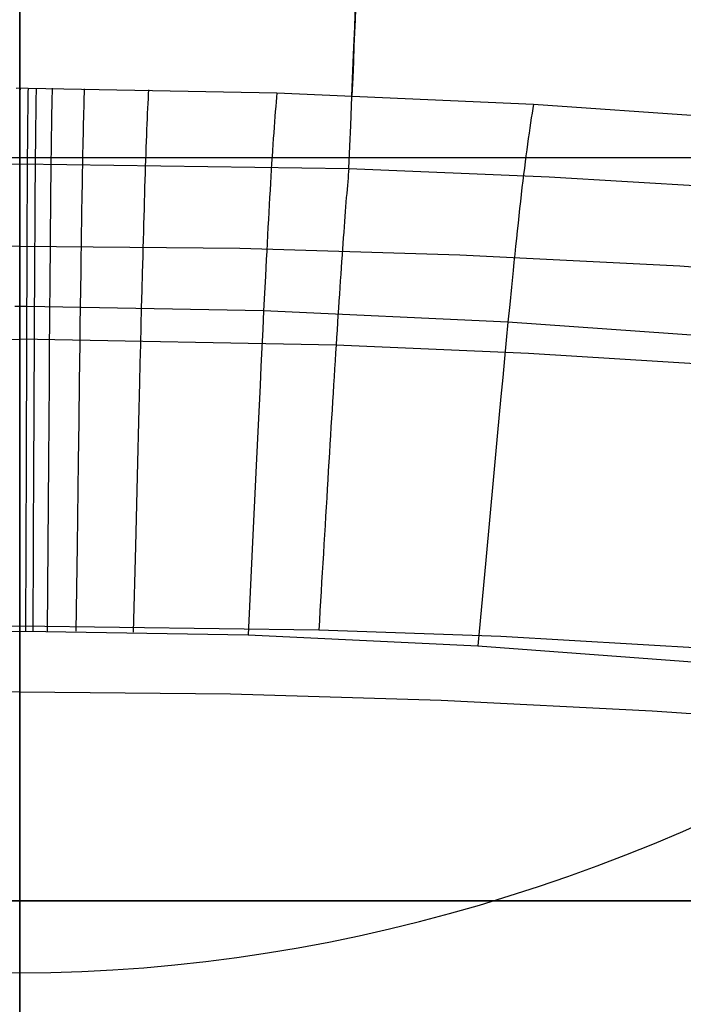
# Model space of a CAD drawing. Extents: x 35624 to 36541, y 4015 to 4839.
# Tile 105 of 150: x 36083 to 36127, y 4671 to 4737. Entities that reach past the tile are written whole.
import ezdxf

# ---------------------------------------------------------------- set-up
doc = ezdxf.new("R2010")
doc.units = 0
for name, color, linetype in [('FUSTO_INTERNO', 200, 'CONTINUOUS'), ('GAMBE', 96, 'CONTINUOUS'), ('IGES_LEVEL_1', 4, 'CONTINUOUS'), ('IGES_LEVEL_3', 87, 'CONTINUOUS')]:
    doc.layers.add(name, color=color, linetype=linetype)

msp = doc.modelspace()

# ---------------------------------------------------------------- linework, layer by layer
at = {"layer": 'FUSTO_INTERNO', "extrusion": (1, -9.44891e-13, -1.53087e-14)}
msp.add_arc((4458.164, -208.437, 36082.542), 283.586, 341.75946, 14.59033, dxfattribs=at)
at = {"layer": 'GAMBE'}
for p, q in [((36082.542, 4721.957, -380.007), (36067.72, 4721.821, -380.007)), ((36082.542, 4721.957, -380.007), (36097.363, 4721.821, -380.007)), ((36097.363, 4721.821, -380.007), (36112.183, 4721.376, -380.007)), ((36112.183, 4721.376, -380.007), (36126.988, 4720.628, -380.007)), ((36126.988, 4720.628, -380.007), (36141.765, 4719.586, -380.007)), ((36082.542, 4691.952, -380.007), (36068.354, 4691.823, -380.007)), ((36082.542, 4691.952, -380.007), (36096.73, 4691.823, -380.007)), ((36096.73, 4691.823, -380.007), (36110.931, 4691.397, -380.007)), ((36110.931, 4691.397, -380.007), (36125.132, 4690.682, -380.007)), ((36125.132, 4690.682, -380.007), (36139.317, 4689.681, -380.007))]:
    msp.add_line(p, q, dxfattribs=at)
at = {"layer": 'GAMBE', "extrusion": (1, 2.22317e-25, 4.86928e-13)}
msp.add_circle((4706.955, -380.002, 36082.542), 15.002, dxfattribs=at)
at = {"layer": 'IGES_LEVEL_1'}
for p, q in [((36082.296, 4732.604, -137), (36082.542, 4732.605, -137)), ((36082.542, 4732.605, -137), (36083.105, 4732.601, -137)), ((36082.567, 4732.605, -137), (36082.561, 4732.309, -135.98)), ((36083.105, 4732.601, -137), (36083.1, 4732.305, -135.98)), ((36083.105, 4732.601, -137), (36099.866, 4732.269, -137)), ((36083.65, 4732.596, -137), (36083.644, 4732.3, -135.98)), ((36084.729, 4732.585, -137), (36084.721, 4732.29, -135.98)), ((36086.892, 4732.559, -137), (36086.882, 4732.264, -135.98)), ((36091.215, 4732.488, -137), (36091.199, 4732.193, -135.98)), ((36082.555, 4732.002, -134.991), (36082.549, 4731.682, -134.032)), ((36082.561, 4732.309, -135.98), (36082.555, 4732.002, -134.991)), ((36083.094, 4731.998, -134.991), (36083.09, 4731.678, -134.032)), ((36083.1, 4732.305, -135.98), (36083.094, 4731.998, -134.991)), ((36083.639, 4731.993, -134.991), (36083.633, 4731.673, -134.032)), ((36083.644, 4732.3, -135.98), (36083.639, 4731.993, -134.991)), ((36084.714, 4731.982, -134.991), (36084.707, 4731.663, -134.032)), ((36084.721, 4732.29, -135.98), (36084.714, 4731.982, -134.991)), ((36086.872, 4731.957, -134.992), (36086.862, 4731.638, -134.033)), ((36086.882, 4732.264, -135.98), (36086.872, 4731.957, -134.992)), ((36091.183, 4731.887, -134.992), (36091.167, 4731.568, -134.033)), ((36091.199, 4732.193, -135.98), (36091.183, 4731.887, -134.992)), ((36099.838, 4731.975, -135.98), (36099.81, 4731.668, -134.992)), ((36099.866, 4732.269, -137), (36099.838, 4731.975, -135.98)), ((36099.866, 4732.269, -137), (36117.149, 4731.513, -137)), ((36082.544, 4731.35, -133.102), (36082.539, 4731.007, -132.2)), ((36082.549, 4731.682, -134.032), (36082.544, 4731.35, -133.102)), ((36083.085, 4731.347, -133.102), (36083.08, 4731.004, -132.2)), ((36083.09, 4731.678, -134.032), (36083.085, 4731.347, -133.102)), ((36083.628, 4731.342, -133.102), (36083.623, 4730.999, -132.2)), ((36083.633, 4731.673, -134.032), (36083.628, 4731.342, -133.102)), ((36084.701, 4731.332, -133.103), (36084.694, 4730.989, -132.201)), ((36084.707, 4731.663, -134.032), (36084.701, 4731.332, -133.103)), ((36086.852, 4731.307, -133.103), (36086.842, 4730.964, -132.201)), ((36086.862, 4731.638, -134.033), (36086.852, 4731.307, -133.103)), ((36091.151, 4731.237, -133.103), (36091.136, 4730.895, -132.202)), ((36091.167, 4731.568, -134.033), (36091.151, 4731.237, -133.103)), ((36099.783, 4731.35, -134.033), (36099.755, 4731.02, -133.103)), ((36099.81, 4731.668, -134.992), (36099.783, 4731.35, -134.033)), ((36117.097, 4731.218, -135.979), (36117.045, 4730.912, -134.989)), ((36117.149, 4731.512, -137), (36117.097, 4731.218, -135.979)), ((36117.149, 4731.513, -137), (36134.408, 4730.319, -137)), ((36083.076, 4730.649, -131.325), (36083.072, 4730.283, -130.476)), ((36083.08, 4731.004, -132.2), (36083.076, 4730.649, -131.325)), ((36083.618, 4730.645, -131.325), (36083.613, 4730.279, -130.477)), ((36083.623, 4730.999, -132.2), (36083.618, 4730.645, -131.325)), ((36084.688, 4730.635, -131.326), (36084.681, 4730.269, -130.477)), ((36084.694, 4730.989, -132.201), (36084.688, 4730.635, -131.326)), ((36086.833, 4730.61, -131.326), (36086.824, 4730.245, -130.478)), ((36086.842, 4730.964, -132.201), (36086.833, 4730.61, -131.326)), ((36091.12, 4730.542, -131.327), (36091.105, 4730.176, -130.479)), ((36091.136, 4730.895, -132.202), (36091.12, 4730.542, -131.327)), ((36099.727, 4730.678, -132.201), (36099.7, 4730.325, -131.327)), ((36099.755, 4731.02, -133.103), (36099.727, 4730.678, -132.201)), ((36116.993, 4730.594, -134.03), (36116.941, 4730.264, -133.099)), ((36117.045, 4730.912, -134.989), (36116.993, 4730.594, -134.03)), ((36083.068, 4729.906, -129.653), (36083.064, 4729.518, -128.853)), ((36083.072, 4730.283, -130.476), (36083.068, 4729.906, -129.653)), ((36083.608, 4729.902, -129.653), (36083.604, 4729.514, -128.854)), ((36083.613, 4730.279, -130.477), (36083.608, 4729.902, -129.653)), ((36084.675, 4729.892, -129.654), (36084.67, 4729.504, -128.854)), ((36084.681, 4730.269, -130.477), (36084.675, 4729.892, -129.654)), ((36086.815, 4729.868, -129.654), (36086.806, 4729.481, -128.855)), ((36086.824, 4730.245, -130.478), (36086.815, 4729.868, -129.654)), ((36091.09, 4729.8, -129.655), (36091.075, 4729.413, -128.856)), ((36091.105, 4730.176, -130.479), (36091.09, 4729.8, -129.655)), ((36099.673, 4729.96, -130.478), (36099.645, 4729.584, -129.654)), ((36099.7, 4730.325, -131.327), (36099.673, 4729.96, -130.478)), ((36116.89, 4729.923, -132.196), (36116.838, 4729.57, -131.32)), ((36116.941, 4730.264, -133.099), (36116.89, 4729.923, -132.196)), ((36083.061, 4729.119, -128.077), (36083.058, 4728.709, -127.324)), ((36083.064, 4729.518, -128.853), (36083.061, 4729.119, -128.077)), ((36083.6, 4729.115, -128.078), (36083.596, 4728.705, -127.324)), ((36083.604, 4729.514, -128.854), (36083.6, 4729.115, -128.078)), ((36084.664, 4729.106, -128.078), (36084.658, 4728.696, -127.325)), ((36084.67, 4729.504, -128.854), (36084.664, 4729.106, -128.078)), ((36086.806, 4729.481, -128.855), (36086.797, 4729.082, -128.079)), ((36091.075, 4729.413, -128.856), (36091.06, 4729.015, -128.08)), ((36099.618, 4729.197, -128.855), (36099.591, 4728.799, -128.079)), ((36099.645, 4729.584, -129.654), (36099.618, 4729.197, -128.855)), ((36116.786, 4729.205, -130.471), (36116.734, 4728.829, -129.647)), ((36116.838, 4729.57, -131.32), (36116.786, 4729.205, -130.471)), ((36083.058, 4728.709, -127.324), (36083.054, 4728.289, -126.592)), ((36083.596, 4728.705, -127.324), (36083.592, 4728.285, -126.592)), ((36084.658, 4728.696, -127.325), (36084.653, 4728.276, -126.593)), ((36086.788, 4728.672, -127.326), (36086.78, 4728.252, -126.594)), ((36086.797, 4729.082, -128.079), (36086.788, 4728.672, -127.326)), ((36091.045, 4728.605, -127.327), (36091.031, 4728.186, -126.595)), ((36091.06, 4729.015, -128.08), (36091.045, 4728.605, -127.327)), ((36099.591, 4728.799, -128.079), (36099.563, 4728.391, -127.326)), ((36116.682, 4728.443, -128.847), (36116.629, 4728.045, -128.07)), ((36116.734, 4728.829, -129.647), (36116.682, 4728.443, -128.847)), ((36083.051, 4727.858, -125.881), (36083.048, 4727.416, -125.19)), ((36083.054, 4728.289, -126.592), (36083.051, 4727.858, -125.881)), ((36083.588, 4727.854, -125.881), (36083.584, 4727.413, -125.19)), ((36083.592, 4728.285, -126.592), (36083.588, 4727.854, -125.881)), ((36084.648, 4727.845, -125.882), (36084.642, 4727.404, -125.191)), ((36084.653, 4728.276, -126.593), (36084.648, 4727.845, -125.882)), ((36086.771, 4727.822, -125.883), (36086.763, 4727.381, -125.192)), ((36086.78, 4728.252, -126.594), (36086.771, 4727.822, -125.883)), ((36091.031, 4728.186, -126.595), (36091.016, 4727.755, -125.884)), ((36099.536, 4727.971, -126.594), (36099.509, 4727.541, -125.883)), ((36099.563, 4728.391, -127.326), (36099.536, 4727.971, -126.594)), ((36116.629, 4728.045, -128.07), (36116.577, 4727.636, -127.316)), ((36060.372, 4727.179, -297.202), (36082.542, 4727.501, -297.202)), ((36082.542, 4727.501, -297.202), (36104.712, 4727.179, -297.202)), ((36083.048, 4727.416, -125.19), (36083.045, 4726.965, -124.518)), ((36083.584, 4727.413, -125.19), (36083.58, 4726.961, -124.519)), ((36084.642, 4727.404, -125.191), (36084.637, 4726.953, -124.519)), ((36086.763, 4727.381, -125.192), (36086.755, 4726.93, -124.52)), ((36091.001, 4727.315, -125.193), (36090.986, 4726.864, -124.522)), ((36091.016, 4727.755, -125.884), (36091.001, 4727.315, -125.193)), ((36099.481, 4727.101, -125.192), (36099.454, 4726.651, -124.521)), ((36099.509, 4727.541, -125.883), (36099.481, 4727.101, -125.192)), ((36104.712, 4727.179, -297.202), (36104.692, 4726.979, -297.813)), ((36104.712, 4727.179, -297.202), (36118.204, 4726.633, -297.202)), ((36116.524, 4727.217, -126.584), (36116.472, 4726.788, -125.873)), ((36116.577, 4727.636, -127.316), (36116.524, 4727.217, -126.584)), ((36083.043, 4726.504, -123.865), (36083.04, 4726.032, -123.229)), ((36083.045, 4726.965, -124.518), (36083.043, 4726.504, -123.865)), ((36083.577, 4726.5, -123.865), (36083.573, 4726.029, -123.229)), ((36083.58, 4726.961, -124.519), (36083.577, 4726.5, -123.865)), ((36084.632, 4726.491, -123.866), (36084.627, 4726.02, -123.23)), ((36084.637, 4726.953, -124.519), (36084.632, 4726.491, -123.866)), ((36086.746, 4726.469, -123.867), (36086.738, 4725.998, -123.231)), ((36086.755, 4726.93, -124.52), (36086.746, 4726.469, -123.867)), ((36090.986, 4726.864, -124.522), (36090.972, 4726.404, -123.868)), ((36099.454, 4726.651, -124.521), (36099.426, 4726.19, -123.867)), ((36104.65, 4726.539, -299.021), (36104.628, 4726.3, -299.617)), ((36104.671, 4726.765, -298.42), (36104.65, 4726.539, -299.021)), ((36104.692, 4726.979, -297.813), (36104.671, 4726.765, -298.42)), ((36116.472, 4726.788, -125.873), (36116.419, 4726.348, -125.181)), ((36118.204, 4726.633, -297.202), (36134.133, 4725.686, -297.202)), ((36083.04, 4726.032, -123.229), (36083.037, 4725.552, -122.61)), ((36083.573, 4726.029, -123.229), (36083.57, 4725.548, -122.61)), ((36084.627, 4726.02, -123.23), (36084.622, 4725.54, -122.611)), ((36086.738, 4725.998, -123.231), (36086.73, 4725.518, -122.612)), ((36090.957, 4725.933, -123.233), (36090.942, 4725.453, -122.614)), ((36090.972, 4726.404, -123.868), (36090.957, 4725.933, -123.233)), ((36099.426, 4726.19, -123.867), (36099.399, 4725.72, -123.231)), ((36104.583, 4725.785, -300.791), (36104.56, 4725.51, -301.368)), ((36104.606, 4726.049, -300.207), (36104.583, 4725.785, -300.791)), ((36104.628, 4726.3, -299.617), (36104.606, 4726.049, -300.207)), ((36116.366, 4725.898, -124.509), (36116.313, 4725.438, -123.855)), ((36116.419, 4726.348, -125.181), (36116.366, 4725.898, -124.509)), ((36083.037, 4725.552, -122.61), (36083.035, 4725.061, -122.007)), ((36083.57, 4725.548, -122.61), (36083.567, 4725.058, -122.008)), ((36084.622, 4725.54, -122.611), (36084.617, 4725.049, -122.008)), ((36086.73, 4725.518, -122.612), (36086.722, 4725.028, -122.01)), ((36090.942, 4725.453, -122.614), (36090.928, 4724.963, -122.011)), ((36099.371, 4725.24, -122.612), (36099.343, 4724.751, -122.01)), ((36099.399, 4725.72, -123.231), (36099.371, 4725.24, -122.612)), ((36104.537, 4725.223, -301.94), (36104.513, 4724.924, -302.505)), ((36104.56, 4725.51, -301.368), (36104.537, 4725.223, -301.94)), ((36116.313, 4725.438, -123.855), (36116.259, 4724.968, -123.219)), ((36083.033, 4724.561, -121.42), (36083.03, 4724.052, -120.847)), ((36083.035, 4725.061, -122.007), (36083.033, 4724.561, -121.42)), ((36083.564, 4724.558, -121.42), (36083.56, 4724.049, -120.847)), ((36083.567, 4725.058, -122.008), (36083.564, 4724.558, -121.42)), ((36084.612, 4724.55, -121.421), (36084.608, 4724.041, -120.848)), ((36084.617, 4725.049, -122.008), (36084.612, 4724.55, -121.421)), ((36086.714, 4724.528, -121.422), (36086.706, 4724.02, -120.85)), ((36086.722, 4725.028, -122.01), (36086.714, 4724.528, -121.422)), ((36090.913, 4724.464, -121.424), (36090.898, 4723.956, -120.851)), ((36090.928, 4724.963, -122.011), (36090.913, 4724.464, -121.424)), ((36099.343, 4724.751, -122.01), (36099.315, 4724.252, -121.422)), ((36104.488, 4724.614, -303.064), (36104.463, 4724.292, -303.616)), ((36104.513, 4724.924, -302.505), (36104.488, 4724.614, -303.064)), ((36116.205, 4724.488, -122.6), (36116.151, 4723.999, -121.997)), ((36116.259, 4724.968, -123.219), (36116.205, 4724.488, -122.6)), ((36083.03, 4724.052, -120.847), (36083.028, 4723.534, -120.288)), ((36083.56, 4724.049, -120.847), (36083.557, 4723.531, -120.289)), ((36084.608, 4724.041, -120.848), (36084.603, 4723.523, -120.29)), ((36086.706, 4724.02, -120.85), (36086.698, 4723.502, -120.291)), ((36090.898, 4723.956, -120.851), (36090.884, 4723.438, -120.292)), ((36099.315, 4724.252, -121.422), (36099.287, 4723.744, -120.85)), ((36104.438, 4723.96, -304.161), (36104.412, 4723.617, -304.699)), ((36104.463, 4724.292, -303.616), (36104.438, 4723.96, -304.161)), ((36116.151, 4723.999, -121.997), (36116.097, 4723.5, -121.409)), ((36083.028, 4723.534, -120.288), (36083.026, 4723.007, -119.743)), ((36083.557, 4723.531, -120.289), (36083.554, 4723.004, -119.743)), ((36084.603, 4723.523, -120.29), (36084.598, 4722.996, -119.744)), ((36086.698, 4723.502, -120.291), (36086.69, 4722.975, -119.746)), ((36090.884, 4723.438, -120.292), (36090.869, 4722.912, -119.747)), ((36099.259, 4723.227, -120.291), (36099.231, 4722.701, -119.746)), ((36099.287, 4723.744, -120.85), (36099.259, 4723.227, -120.291)), ((36104.385, 4723.263, -305.23), (36104.359, 4722.899, -305.754)), ((36104.412, 4723.617, -304.699), (36104.385, 4723.263, -305.23)), ((36116.097, 4723.5, -121.409), (36116.042, 4722.993, -120.837)), ((36083.024, 4722.472, -119.21), (36083.022, 4721.928, -118.69)), ((36083.026, 4723.007, -119.743), (36083.024, 4722.472, -119.21)), ((36083.551, 4722.469, -119.211), (36083.548, 4721.925, -118.69)), ((36083.554, 4723.004, -119.743), (36083.551, 4722.469, -119.211)), ((36084.598, 4722.996, -119.744), (36084.594, 4722.461, -119.212)), ((36086.69, 4722.975, -119.746), (36086.682, 4722.44, -119.213)), ((36090.869, 4722.912, -119.747), (36090.854, 4722.377, -119.214)), ((36099.231, 4722.701, -119.746), (36099.203, 4722.167, -119.213)), ((36104.331, 4722.524, -306.27), (36104.304, 4722.14, -306.779)), ((36104.359, 4722.899, -305.754), (36104.331, 4722.524, -306.27)), ((36115.988, 4722.476, -120.278), (36115.933, 4721.95, -119.732)), ((36116.042, 4722.993, -120.837), (36115.988, 4722.476, -120.278)), ((36083.022, 4721.928, -118.69), (36083.02, 4721.375, -118.181)), ((36083.548, 4721.925, -118.69), (36083.545, 4721.372, -118.181)), ((36084.589, 4721.917, -118.691), (36084.584, 4721.365, -118.182)), ((36084.594, 4722.461, -119.212), (36084.589, 4721.917, -118.691)), ((36086.673, 4721.897, -118.693), (36086.665, 4721.345, -118.184)), ((36086.682, 4722.44, -119.213), (36086.673, 4721.897, -118.693)), ((36090.839, 4721.834, -118.694), (36090.824, 4721.282, -118.185)), ((36090.854, 4722.377, -119.214), (36090.839, 4721.834, -118.694)), ((36099.203, 4722.167, -119.213), (36099.174, 4721.624, -118.693)), ((36104.304, 4722.14, -306.779), (36104.276, 4721.746, -307.28)), ((36115.933, 4721.95, -119.732), (36115.877, 4721.416, -119.2)), ((36083.02, 4721.375, -118.181), (36083.016, 4720.246, -117.195)), ((36083.545, 4721.372, -118.181), (36083.539, 4720.243, -117.195)), ((36084.584, 4721.365, -118.182), (36084.575, 4720.236, -117.196)), ((36086.665, 4721.345, -118.184), (36086.649, 4720.216, -117.197)), ((36090.824, 4721.282, -118.185), (36090.794, 4720.154, -117.199)), ((36099.174, 4721.624, -118.693), (36099.146, 4721.072, -118.184)), ((36104.247, 4721.342, -307.772), (36104.219, 4720.928, -308.257)), ((36104.276, 4721.746, -307.28), (36104.247, 4721.342, -307.772)), ((36115.877, 4721.416, -119.2), (36115.821, 4720.873, -118.679)), ((36099.146, 4721.072, -118.184), (36099.088, 4719.945, -117.197)), ((36104.19, 4720.505, -308.734), (36104.16, 4720.074, -309.203)), ((36104.219, 4720.928, -308.257), (36104.19, 4720.505, -308.734)), ((36115.821, 4720.873, -118.679), (36115.765, 4720.322, -118.17)), ((36083.016, 4720.246, -117.195), (36083.012, 4719.086, -116.248)), ((36083.539, 4720.243, -117.195), (36083.534, 4719.083, -116.248)), ((36084.575, 4720.236, -117.196), (36084.566, 4719.076, -116.249)), ((36086.649, 4720.216, -117.197), (36086.633, 4719.056, -116.25)), ((36090.794, 4720.154, -117.199), (36090.764, 4718.995, -116.252)), ((36099.088, 4719.945, -117.197), (36099.029, 4718.787, -116.25)), ((36104.16, 4720.074, -309.203), (36104.13, 4719.633, -309.662)), ((36115.765, 4720.322, -118.17), (36115.652, 4719.195, -117.184)), ((36104.1, 4719.183, -310.114), (36104.07, 4718.725, -310.556)), ((36104.13, 4719.633, -309.662), (36104.1, 4719.183, -310.114)), ((36115.652, 4719.195, -117.184), (36115.537, 4718.038, -116.237)), ((36083.012, 4719.086, -116.248), (36083.008, 4717.896, -115.335)), ((36083.534, 4719.083, -116.248), (36083.528, 4717.893, -115.336)), ((36084.566, 4719.076, -116.249), (36084.557, 4717.886, -115.336)), ((36086.633, 4719.056, -116.25), (36086.617, 4717.867, -115.338)), ((36090.764, 4718.995, -116.252), (36090.733, 4717.806, -115.339)), ((36099.029, 4718.787, -116.25), (36098.97, 4717.599, -115.338)), ((36104.07, 4718.725, -310.556), (36104.039, 4718.259, -310.99)), ((36083.008, 4717.896, -115.335), (36082.21, 4717.897, -115.335)), ((36083.008, 4717.896, -115.335), (36083.004, 4716.677, -114.453)), ((36098.97, 4717.599, -115.338), (36083.008, 4717.896, -115.335)), ((36083.528, 4717.893, -115.336), (36083.522, 4716.674, -114.454)), ((36084.557, 4717.886, -115.336), (36084.547, 4716.668, -114.455)), ((36086.617, 4717.867, -115.338), (36086.6, 4716.649, -114.456)), ((36104.039, 4718.259, -310.99), (36104.007, 4717.784, -311.415)), ((36115.537, 4718.038, -116.237), (36115.422, 4716.85, -115.325)), ((36090.733, 4717.806, -115.339), (36090.702, 4716.589, -114.457)), ((36098.97, 4717.599, -115.338), (36098.91, 4716.382, -114.456)), ((36115.422, 4716.85, -115.325), (36098.97, 4717.599, -115.338)), ((36103.976, 4717.301, -311.83), (36103.944, 4716.811, -312.237)), ((36104.007, 4717.784, -311.415), (36103.976, 4717.301, -311.83)), ((36083.004, 4716.677, -114.453), (36083, 4715.431, -113.598)), ((36083.522, 4716.674, -114.454), (36083.516, 4715.429, -113.599)), ((36084.547, 4716.668, -114.455), (36084.538, 4715.423, -113.599)), ((36086.6, 4716.649, -114.456), (36086.583, 4715.404, -113.601)), ((36090.702, 4716.589, -114.457), (36090.671, 4715.345, -113.602)), ((36103.944, 4716.811, -312.237), (36103.912, 4716.313, -312.634)), ((36115.422, 4716.85, -115.325), (36115.304, 4715.634, -114.443)), ((36131.843, 4715.677, -115.306), (36115.422, 4716.85, -115.325)), ((36098.91, 4716.382, -114.456), (36098.85, 4715.138, -113.601)), ((36103.912, 4716.313, -312.634), (36103.879, 4715.807, -313.021)), ((36061.237, 4715.294, -313.399), (36082.542, 4715.699, -313.389)), ((36103.847, 4715.294, -313.399), (36082.542, 4715.699, -313.389)), ((36083, 4715.431, -113.598), (36082.996, 4714.16, -112.767)), ((36083.516, 4715.429, -113.599), (36083.51, 4714.158, -112.767)), ((36084.538, 4715.423, -113.599), (36084.528, 4714.152, -112.768)), ((36086.583, 4715.404, -113.601), (36086.566, 4714.134, -112.769)), ((36090.671, 4715.345, -113.602), (36090.639, 4714.075, -112.77)), ((36103.847, 4715.294, -313.399), (36103.813, 4714.774, -313.767)), ((36103.879, 4715.807, -313.021), (36103.847, 4715.294, -313.399)), ((36116.815, 4714.733, -313.405), (36103.847, 4715.294, -313.399)), ((36115.304, 4715.634, -114.443), (36115.185, 4714.391, -113.589)), ((36098.85, 4715.138, -113.601), (36098.788, 4713.869, -112.769)), ((36103.813, 4714.774, -313.767), (36103.78, 4714.247, -314.125)), ((36129.805, 4713.932, -313.411), (36116.815, 4714.733, -313.405)), ((36082.996, 4714.16, -112.767), (36082.992, 4712.866, -111.955)), ((36083.51, 4714.158, -112.767), (36083.504, 4712.863, -111.955)), ((36084.528, 4714.152, -112.768), (36084.519, 4712.857, -111.956)), ((36086.566, 4714.134, -112.769), (36086.549, 4712.84, -111.957)), ((36090.639, 4714.075, -112.77), (36090.607, 4712.782, -111.958)), ((36098.788, 4713.869, -112.769), (36098.726, 4712.577, -111.957)), ((36103.78, 4714.247, -314.125), (36103.746, 4713.713, -314.473)), ((36115.185, 4714.391, -113.589), (36115.065, 4713.123, -112.757)), ((36103.746, 4713.713, -314.473), (36103.713, 4713.173, -314.811)), ((36082.992, 4712.866, -111.955), (36082.984, 4710.21, -110.381)), ((36083.504, 4712.863, -111.955), (36083.492, 4710.208, -110.381)), ((36084.519, 4712.857, -111.956), (36084.499, 4710.203, -110.382)), ((36086.549, 4712.84, -111.957), (36086.514, 4710.186, -110.383)), ((36090.607, 4712.782, -111.958), (36090.541, 4710.129, -110.384)), ((36098.726, 4712.577, -111.957), (36098.6, 4709.926, -110.383)), ((36103.678, 4712.626, -315.138), (36103.644, 4712.073, -315.455)), ((36103.713, 4713.173, -314.811), (36103.678, 4712.626, -315.138)), ((36115.065, 4713.123, -112.757), (36114.944, 4711.83, -111.946)), ((36103.644, 4712.073, -315.455), (36103.609, 4711.514, -315.762)), ((36103.609, 4711.514, -315.762), (36103.574, 4710.949, -316.058)), ((36114.944, 4711.83, -111.946), (36114.696, 4709.181, -110.373)), ((36103.574, 4710.949, -316.058), (36103.539, 4710.379, -316.344)), ((36082.984, 4710.21, -110.381), (36082.975, 4707.479, -108.856)), ((36083.492, 4710.208, -110.381), (36083.479, 4707.477, -108.856)), ((36084.499, 4710.203, -110.382), (36084.478, 4707.472, -108.857)), ((36086.514, 4710.186, -110.383), (36086.478, 4707.456, -108.857)), ((36090.541, 4710.129, -110.384), (36090.474, 4707.4, -108.858)), ((36098.6, 4709.926, -110.383), (36098.47, 4707.198, -108.857)), ((36103.539, 4710.379, -316.344), (36103.504, 4709.803, -316.618)), ((36103.468, 4709.222, -316.882), (36103.433, 4708.635, -317.135)), ((36103.504, 4709.803, -316.618), (36103.468, 4709.222, -316.882)), ((36103.433, 4708.635, -317.135), (36103.397, 4708.044, -317.376)), ((36114.696, 4709.181, -110.373), (36114.444, 4706.454, -108.85)), ((36103.397, 4708.044, -317.376), (36103.36, 4707.448, -317.607)), ((36082.975, 4707.479, -108.856), (36082.956, 4701.838, -105.895)), ((36083.479, 4707.477, -108.856), (36083.452, 4701.837, -105.895)), ((36084.478, 4707.472, -108.857), (36084.435, 4701.833, -105.895)), ((36086.478, 4707.456, -108.857), (36086.402, 4701.819, -105.896)), ((36090.474, 4707.4, -108.858), (36090.335, 4701.765, -105.896)), ((36103.36, 4707.448, -317.607), (36103.324, 4706.847, -317.826)), ((36098.47, 4707.198, -108.857), (36098.204, 4701.566, -105.896)), ((36103.324, 4706.847, -317.826), (36103.288, 4706.242, -318.033)), ((36103.288, 4706.242, -318.033), (36103.251, 4705.633, -318.229)), ((36114.444, 4706.454, -108.85), (36113.926, 4700.825, -105.892)), ((36103.251, 4705.633, -318.229), (36103.214, 4705.019, -318.414)), ((36103.214, 4705.019, -318.414), (36103.177, 4704.402, -318.587)), ((36103.177, 4704.402, -318.587), (36103.14, 4703.782, -318.748)), ((36103.14, 4703.782, -318.748), (36103.102, 4703.158, -318.897)), ((36103.102, 4703.158, -318.897), (36103.065, 4702.53, -319.034)), ((36103.065, 4702.53, -319.034), (36103.027, 4701.9, -319.159)), ((36082.956, 4701.838, -105.895), (36082.936, 4696.053, -103)), ((36083.452, 4701.837, -105.895), (36083.422, 4696.052, -103)), ((36084.435, 4701.833, -105.895), (36084.39, 4696.049, -103)), ((36086.402, 4701.819, -105.896), (36086.325, 4696.036, -103)), ((36090.335, 4701.765, -105.896), (36090.193, 4695.986, -103)), ((36098.204, 4701.566, -105.896), (36097.933, 4695.789, -103)), ((36102.99, 4701.267, -319.272), (36102.952, 4700.631, -319.373)), ((36103.027, 4701.9, -319.159), (36102.99, 4701.267, -319.272)), ((36102.952, 4700.631, -319.373), (36102.914, 4699.993, -319.461)), ((36113.926, 4700.825, -105.892), (36113.398, 4695.051, -103)), ((36102.914, 4699.993, -319.461), (36102.876, 4699.353, -319.537)), ((36102.876, 4699.353, -319.537), (36102.838, 4698.71, -319.601)), ((36102.838, 4698.71, -319.601), (36102.8, 4698.066, -319.652)), ((36102.8, 4698.066, -319.652), (36102.761, 4697.42, -319.691)), ((36102.761, 4697.42, -319.691), (36102.723, 4696.773, -319.717)), ((36102.723, 4696.773, -319.717), (36102.685, 4696.124, -319.731)), ((36082.542, 4696.39, -319.731), (36062.399, 4696.124, -319.731)), ((36066.975, 4695.783, -103), (36082.936, 4696.053, -103)), ((36102.685, 4696.124, -319.731), (36082.542, 4696.39, -319.731)), ((36082.542, 4605.189, -319.731), (36082.542, 4696.39, -319.731)), ((36082.542, 4696.053, -103), (36082.542, 4684.6, -97.432)), ((36082.936, 4696.053, -103), (36097.933, 4695.789, -103)), ((36114.946, 4695.679, -319.731), (36102.685, 4696.124, -319.731)), ((36097.933, 4695.789, -103), (36113.398, 4695.051, -103)), ((36129.506, 4694.839, -319.731), (36114.946, 4695.679, -319.731)), ((36113.398, 4695.051, -103), (36128.837, 4693.903, -103)), ((36082.542, 4684.6, -97.432), (36082.542, 4673.048, -92.072)), ((36127.197, 4682.57, -97.481), (36129.09, 4683.409, -97.957)), ((36125.287, 4681.763, -97.023), (36127.197, 4682.57, -97.481)), ((36123.361, 4680.989, -96.583), (36125.287, 4681.763, -97.023)), ((36121.418, 4680.246, -96.161), (36123.361, 4680.989, -96.583)), ((36119.46, 4679.537, -95.758), (36121.418, 4680.246, -96.161)), ((36117.488, 4678.862, -95.375), (36119.46, 4679.537, -95.758)), ((36115.503, 4678.221, -95.01), (36117.488, 4678.862, -95.375)), ((36113.504, 4677.614, -94.666), (36115.503, 4678.221, -95.01)), ((36111.494, 4677.043, -94.342), (36113.504, 4677.614, -94.666)), ((36109.473, 4676.508, -94.037), (36111.494, 4677.043, -94.342)), ((36107.441, 4676.009, -93.754), (36109.473, 4676.508, -94.037)), ((36103.349, 4675.122, -93.25), (36105.399, 4675.547, -93.491)), ((36105.399, 4675.547, -93.491), (36107.441, 4676.009, -93.754)), ((36101.291, 4674.735, -93.03), (36103.349, 4675.122, -93.25)), ((36097.155, 4674.077, -92.657), (36099.226, 4674.387, -92.833)), ((36099.226, 4674.387, -92.833), (36101.291, 4674.735, -93.03)), ((36090.91, 4673.388, -92.265), (36092.995, 4673.577, -92.373)), ((36092.995, 4673.577, -92.373), (36095.077, 4673.807, -92.504)), ((36095.077, 4673.807, -92.504), (36097.155, 4674.077, -92.657)), ((36080.448, 4673.069, -92.084), (36082.542, 4673.048, -92.072)), ((36082.542, 4673.048, -92.072), (36084.636, 4673.069, -92.084)), ((36082.542, 4673.048, -92.072), (36082.542, 4657.024, -85.053)), ((36084.636, 4673.069, -92.084), (36086.729, 4673.134, -92.121)), ((36086.729, 4673.134, -92.121), (36088.82, 4673.24, -92.181)), ((36088.82, 4673.24, -92.181), (36090.91, 4673.388, -92.265))]:
    msp.add_line(p, q, dxfattribs=at)
at = {"layer": 'IGES_LEVEL_1', "extrusion": (1, -9.44891e-13, -1.53087e-14)}
msp.add_arc((4458.164, -208.437, 36082.542), 283.586, 341.75946, 14.59033, dxfattribs=at)
at = {"layer": 'IGES_LEVEL_1', "extrusion": (0.999175, -0.040608, -3.05797e-05)}
msp.add_arc((5908.292, -207.298, 35882.978), 294.827, 342.4693, 14.01398, dxfattribs=at)
at = {"layer": 'IGES_LEVEL_1', "extrusion": (1, -1.23385e-08, 1.70383e-08)}
msp.add_arc((4696.281, -286.836, 36082.542), 32.896, 270.18966, 341.63157, dxfattribs=at)
at = {"layer": 'IGES_LEVEL_3'}
for p, q in [((36342.565, 4727.899, 77.977), (35822.519, 4727.899, 77.977)), ((36342.565, 4677.899, 27.977), (35822.519, 4677.899, 27.977)), ((36342.565, 4677.899, 127.977), (35822.519, 4677.899, 127.977)), ((36072.01, 4677.899, -81.977), (36093.073, 4677.899, -81.977)), ((36072.01, 4677.899, 237.93), (36093.073, 4677.899, 237.93)), ((36093.073, 4677.899, -81.977), (36114.124, 4677.899, -81.261)), ((36093.073, 4677.899, 237.93), (36114.124, 4677.899, 237.215)), ((36114.124, 4677.899, -81.261), (36135.139, 4677.899, -79.831)), ((36114.124, 4677.899, 237.215), (36135.139, 4677.899, 235.785))]:
    msp.add_line(p, q, dxfattribs=at)
at = {"layer": 'IGES_LEVEL_3', "extrusion": (1, 0, 0)}
msp.add_circle((4677.899, 77.977, 36082.542), 50, dxfattribs=at)
msp.add_arc((4677.899, 77.977, 36082.542), 160.043, 1.80212, 358.19788, dxfattribs=at)

doc.saveas('drawing.dxf')
